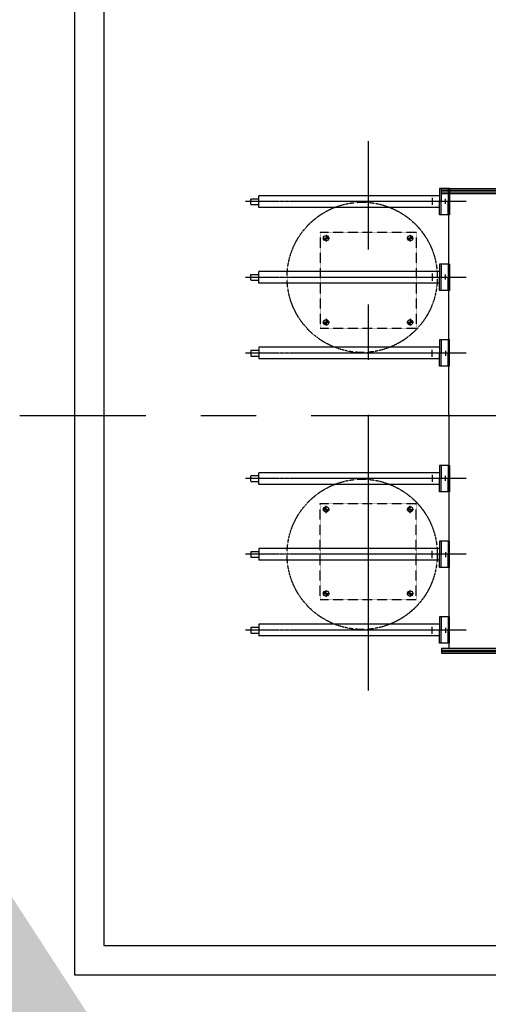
# Model space of a CAD drawing. Header units: inches. Extents: x -4968858 to -265257, y -220693 to 1871410.
# Tile 97 of 225: x -1962437 to -1959250, y 1187381 to 1194075. Entities that reach past the tile are written whole.
import ezdxf

# ---------------------------------------------------------------- set-up
doc = ezdxf.new("R2010")
doc.units = ezdxf.units.IN
doc.header["$MEASUREMENT"] = 0
for name, pattern in [('CENTER', [2, 1.25, -0.25, 0.25, -0.25]), ('CENTER2', [1.125, 0.75, -0.125, 0.125, -0.125]), ('CONTINOUS', [0]), ('DASHED', [0.75, 0.5, -0.25])]:
    doc.linetypes.add(name, pattern=pattern)
for name, color, linetype in [('ELECT', 7, 'Continuous'), ('MVSWGR', 7, 'Continuous'), ('road', 1, 'Continuous')]:
    doc.layers.add(name, color=color, linetype=linetype)

# ---------------------------------------------------------------- blocks, each defined once
blk = doc.blocks.new('RATR')
h = blk.add_hatch(color=256)
h.paths.add_polyline_path([(-793210, 60708.2), (-793210, 60726.1), (-793192, 60726.1, -0.414214)])
h.paths.add_polyline_path([(-793210, 60744.1), (-793210, 60726.1), (-793227.9, 60726.1, -0.414214)])
h = blk.add_hatch(color=256)
h.paths.add_polyline_path([(-793210, 60708.2), (-793210, 60726.1), (-793192, 60726.1, -0.414214)])
h.paths.add_polyline_path([(-793210, 60744.1), (-793210, 60726.1), (-793227.9, 60726.1, -0.414214)])
h = blk.add_hatch(color=256)
h.paths.add_polyline_path([(-793210, 60708.2), (-793210, 60726.1), (-793192, 60726.1, -0.414214)])
h.paths.add_polyline_path([(-793210, 60744.1), (-793210, 60726.1), (-793227.9, 60726.1, -0.414214)])
h = blk.add_hatch(color=256)
h.paths.add_polyline_path([(-793210, 60708.2), (-793210, 60726.1), (-793192, 60726.1, -0.414214)])
h.paths.add_polyline_path([(-793210, 60744.1), (-793210, 60726.1), (-793227.9, 60726.1, -0.414214)])
h = blk.add_hatch(color=256)
h.paths.add_polyline_path([(-793210, 60708.2), (-793210, 60726.1), (-793192, 60726.1, -0.414214)])
h.paths.add_polyline_path([(-793210, 60744.1), (-793210, 60726.1), (-793227.9, 60726.1, -0.414214)])
h = blk.add_hatch(color=256)
h.paths.add_polyline_path([(-793210, 60708.2), (-793210, 60726.1), (-793192, 60726.1, -0.414214)])
h.paths.add_polyline_path([(-793210, 60744.1), (-793210, 60726.1), (-793227.9, 60726.1, -0.414214)])
h = blk.add_hatch(color=256)
h.paths.add_polyline_path([(-793210, 60708.2), (-793210, 60726.1), (-793192, 60726.1, -0.414214)])
h.paths.add_polyline_path([(-793210, 60744.1), (-793210, 60726.1), (-793227.9, 60726.1, -0.414214)])
h = blk.add_hatch(color=256)
h.paths.add_polyline_path([(-793210, 60708.2), (-793210, 60726.1), (-793192, 60726.1, -0.414214)])
h.paths.add_polyline_path([(-793210, 60744.1), (-793210, 60726.1), (-793227.9, 60726.1, -0.414214)])
h = blk.add_hatch(color=256)
h.paths.add_polyline_path([(-792638.2, 60708.2), (-792638.2, 60726.1), (-792620.3, 60726.1, -0.414214)])
h.paths.add_polyline_path([(-792638.2, 60744.1), (-792638.2, 60726.1), (-792656.2, 60726.1, -0.414214)])
h = blk.add_hatch(color=256)
h.paths.add_polyline_path([(-792638.2, 60708.2), (-792638.2, 60726.1), (-792620.3, 60726.1, -0.414214)])
h.paths.add_polyline_path([(-792638.2, 60744.1), (-792638.2, 60726.1), (-792656.2, 60726.1, -0.414214)])
h = blk.add_hatch(color=256)
h.paths.add_polyline_path([(-792638.2, 60708.2), (-792638.2, 60726.1), (-792620.3, 60726.1, -0.414214)])
h.paths.add_polyline_path([(-792638.2, 60744.1), (-792638.2, 60726.1), (-792656.2, 60726.1, -0.414214)])
h = blk.add_hatch(color=256)
h.paths.add_polyline_path([(-792638.2, 60708.2), (-792638.2, 60726.1), (-792620.3, 60726.1, -0.414214)])
h.paths.add_polyline_path([(-792638.2, 60744.1), (-792638.2, 60726.1), (-792656.2, 60726.1, -0.414214)])
h = blk.add_hatch(color=256)
h.paths.add_polyline_path([(-792638.2, 60708.2), (-792638.2, 60726.1), (-792620.3, 60726.1, -0.414214)])
h.paths.add_polyline_path([(-792638.2, 60744.1), (-792638.2, 60726.1), (-792656.2, 60726.1, -0.414214)])
h = blk.add_hatch(color=256)
h.paths.add_polyline_path([(-792638.2, 60708.2), (-792638.2, 60726.1), (-792620.3, 60726.1, -0.414214)])
h.paths.add_polyline_path([(-792638.2, 60744.1), (-792638.2, 60726.1), (-792656.2, 60726.1, -0.414214)])
h = blk.add_hatch(color=256)
h.paths.add_polyline_path([(-792638.2, 60708.2), (-792638.2, 60726.1), (-792620.3, 60726.1, -0.414214)])
h.paths.add_polyline_path([(-792638.2, 60744.1), (-792638.2, 60726.1), (-792656.2, 60726.1, -0.414214)])
h = blk.add_hatch(color=256)
h.paths.add_polyline_path([(-792638.2, 60708.2), (-792638.2, 60726.1), (-792620.3, 60726.1, -0.414214)])
h.paths.add_polyline_path([(-792638.2, 60744.1), (-792638.2, 60726.1), (-792656.2, 60726.1, -0.414214)])
h = blk.add_hatch(color=256)
h.paths.add_polyline_path([(-793210, 60136.4), (-793210, 60154.4), (-793192, 60154.4, -0.414214)])
h.paths.add_polyline_path([(-793210, 60172.4), (-793210, 60154.4), (-793227.9, 60154.4, -0.414214)])
h = blk.add_hatch(color=256)
h.paths.add_polyline_path([(-793210, 60136.4), (-793210, 60154.4), (-793192, 60154.4, -0.414214)])
h.paths.add_polyline_path([(-793210, 60172.4), (-793210, 60154.4), (-793227.9, 60154.4, -0.414214)])
h = blk.add_hatch(color=256)
h.paths.add_polyline_path([(-793210, 60136.4), (-793210, 60154.4), (-793192, 60154.4, -0.414214)])
h.paths.add_polyline_path([(-793210, 60172.4), (-793210, 60154.4), (-793227.9, 60154.4, -0.414214)])
h = blk.add_hatch(color=256)
h.paths.add_polyline_path([(-793210, 60136.4), (-793210, 60154.4), (-793192, 60154.4, -0.414214)])
h.paths.add_polyline_path([(-793210, 60172.4), (-793210, 60154.4), (-793227.9, 60154.4, -0.414214)])
h = blk.add_hatch(color=256)
h.paths.add_polyline_path([(-793210, 60136.4), (-793210, 60154.4), (-793192, 60154.4, -0.414214)])
h.paths.add_polyline_path([(-793210, 60172.4), (-793210, 60154.4), (-793227.9, 60154.4, -0.414214)])
h = blk.add_hatch(color=256)
h.paths.add_polyline_path([(-793210, 60136.4), (-793210, 60154.4), (-793192, 60154.4, -0.414214)])
h.paths.add_polyline_path([(-793210, 60172.4), (-793210, 60154.4), (-793227.9, 60154.4, -0.414214)])
h = blk.add_hatch(color=256)
h.paths.add_polyline_path([(-793210, 60136.4), (-793210, 60154.4), (-793192, 60154.4, -0.414214)])
h.paths.add_polyline_path([(-793210, 60172.4), (-793210, 60154.4), (-793227.9, 60154.4, -0.414214)])
h = blk.add_hatch(color=256)
h.paths.add_polyline_path([(-793210, 60136.4), (-793210, 60154.4), (-793192, 60154.4, -0.414214)])
h.paths.add_polyline_path([(-793210, 60172.4), (-793210, 60154.4), (-793227.9, 60154.4, -0.414214)])
h = blk.add_hatch(color=256)
h.paths.add_polyline_path([(-792638.2, 60136.4), (-792638.2, 60154.4), (-792620.3, 60154.4, -0.414214)])
h.paths.add_polyline_path([(-792638.2, 60172.4), (-792638.2, 60154.4), (-792656.2, 60154.4, -0.414214)])
h = blk.add_hatch(color=256)
h.paths.add_polyline_path([(-792638.2, 60136.4), (-792638.2, 60154.4), (-792620.3, 60154.4, -0.414214)])
h.paths.add_polyline_path([(-792638.2, 60172.4), (-792638.2, 60154.4), (-792656.2, 60154.4, -0.414214)])
h = blk.add_hatch(color=256)
h.paths.add_polyline_path([(-792638.2, 60136.4), (-792638.2, 60154.4), (-792620.3, 60154.4, -0.414214)])
h.paths.add_polyline_path([(-792638.2, 60172.4), (-792638.2, 60154.4), (-792656.2, 60154.4, -0.414214)])
h = blk.add_hatch(color=256)
h.paths.add_polyline_path([(-792638.2, 60136.4), (-792638.2, 60154.4), (-792620.3, 60154.4, -0.414214)])
h.paths.add_polyline_path([(-792638.2, 60172.4), (-792638.2, 60154.4), (-792656.2, 60154.4, -0.414214)])
h = blk.add_hatch(color=256)
h.paths.add_polyline_path([(-792638.2, 60136.4), (-792638.2, 60154.4), (-792620.3, 60154.4, -0.414214)])
h.paths.add_polyline_path([(-792638.2, 60172.4), (-792638.2, 60154.4), (-792656.2, 60154.4, -0.414214)])
h = blk.add_hatch(color=256)
h.paths.add_polyline_path([(-792638.2, 60136.4), (-792638.2, 60154.4), (-792620.3, 60154.4, -0.414214)])
h.paths.add_polyline_path([(-792638.2, 60172.4), (-792638.2, 60154.4), (-792656.2, 60154.4, -0.414214)])
h = blk.add_hatch(color=256)
h.paths.add_polyline_path([(-792638.2, 60136.4), (-792638.2, 60154.4), (-792620.3, 60154.4, -0.414214)])
h.paths.add_polyline_path([(-792638.2, 60172.4), (-792638.2, 60154.4), (-792656.2, 60154.4, -0.414214)])
h = blk.add_hatch(color=256)
h.paths.add_polyline_path([(-792638.2, 60136.4), (-792638.2, 60154.4), (-792620.3, 60154.4, -0.414214)])
h.paths.add_polyline_path([(-792638.2, 60172.4), (-792638.2, 60154.4), (-792656.2, 60154.4, -0.414214)])
h = blk.add_hatch(color=256)
h.paths.add_polyline_path([(-793210, 58899.7), (-793210, 58881.7), (-793192, 58881.7, 0.414214)])
h.paths.add_polyline_path([(-793210, 58863.7), (-793210, 58881.7), (-793227.9, 58881.7, 0.414214)])
h = blk.add_hatch(color=256)
h.paths.add_polyline_path([(-793210, 58899.7), (-793210, 58881.7), (-793192, 58881.7, 0.414214)])
h.paths.add_polyline_path([(-793210, 58863.7), (-793210, 58881.7), (-793227.9, 58881.7, 0.414214)])
h = blk.add_hatch(color=256)
h.paths.add_polyline_path([(-793210, 58899.7), (-793210, 58881.7), (-793192, 58881.7, 0.414214)])
h.paths.add_polyline_path([(-793210, 58863.7), (-793210, 58881.7), (-793227.9, 58881.7, 0.414214)])
h = blk.add_hatch(color=256)
h.paths.add_polyline_path([(-793210, 58899.7), (-793210, 58881.7), (-793192, 58881.7, 0.414214)])
h.paths.add_polyline_path([(-793210, 58863.7), (-793210, 58881.7), (-793227.9, 58881.7, 0.414214)])
h = blk.add_hatch(color=256)
h.paths.add_polyline_path([(-793210, 58899.7), (-793210, 58881.7), (-793192, 58881.7, 0.414214)])
h.paths.add_polyline_path([(-793210, 58863.7), (-793210, 58881.7), (-793227.9, 58881.7, 0.414214)])
h = blk.add_hatch(color=256)
h.paths.add_polyline_path([(-793210, 58899.7), (-793210, 58881.7), (-793192, 58881.7, 0.414214)])
h.paths.add_polyline_path([(-793210, 58863.7), (-793210, 58881.7), (-793227.9, 58881.7, 0.414214)])
h = blk.add_hatch(color=256)
h.paths.add_polyline_path([(-793210, 58899.7), (-793210, 58881.7), (-793192, 58881.7, 0.414214)])
h.paths.add_polyline_path([(-793210, 58863.7), (-793210, 58881.7), (-793227.9, 58881.7, 0.414214)])
h = blk.add_hatch(color=256)
h.paths.add_polyline_path([(-793210, 58899.7), (-793210, 58881.7), (-793192, 58881.7, 0.414214)])
h.paths.add_polyline_path([(-793210, 58863.7), (-793210, 58881.7), (-793227.9, 58881.7, 0.414214)])
h = blk.add_hatch(color=256)
h.paths.add_polyline_path([(-792638.2, 58899.7), (-792638.2, 58881.7), (-792620.3, 58881.7, 0.414214)])
h.paths.add_polyline_path([(-792638.2, 58863.7), (-792638.2, 58881.7), (-792656.2, 58881.7, 0.414214)])
h = blk.add_hatch(color=256)
h.paths.add_polyline_path([(-792638.2, 58899.7), (-792638.2, 58881.7), (-792620.3, 58881.7, 0.414214)])
h.paths.add_polyline_path([(-792638.2, 58863.7), (-792638.2, 58881.7), (-792656.2, 58881.7, 0.414214)])
h = blk.add_hatch(color=256)
h.paths.add_polyline_path([(-792638.2, 58899.7), (-792638.2, 58881.7), (-792620.3, 58881.7, 0.414214)])
h.paths.add_polyline_path([(-792638.2, 58863.7), (-792638.2, 58881.7), (-792656.2, 58881.7, 0.414214)])
h = blk.add_hatch(color=256)
h.paths.add_polyline_path([(-792638.2, 58899.7), (-792638.2, 58881.7), (-792620.3, 58881.7, 0.414214)])
h.paths.add_polyline_path([(-792638.2, 58863.7), (-792638.2, 58881.7), (-792656.2, 58881.7, 0.414214)])
h = blk.add_hatch(color=256)
h.paths.add_polyline_path([(-792638.2, 58899.7), (-792638.2, 58881.7), (-792620.3, 58881.7, 0.414214)])
h.paths.add_polyline_path([(-792638.2, 58863.7), (-792638.2, 58881.7), (-792656.2, 58881.7, 0.414214)])
h = blk.add_hatch(color=256)
h.paths.add_polyline_path([(-792638.2, 58899.7), (-792638.2, 58881.7), (-792620.3, 58881.7, 0.414214)])
h.paths.add_polyline_path([(-792638.2, 58863.7), (-792638.2, 58881.7), (-792656.2, 58881.7, 0.414214)])
h = blk.add_hatch(color=256)
h.paths.add_polyline_path([(-792638.2, 58899.7), (-792638.2, 58881.7), (-792620.3, 58881.7, 0.414214)])
h.paths.add_polyline_path([(-792638.2, 58863.7), (-792638.2, 58881.7), (-792656.2, 58881.7, 0.414214)])
h = blk.add_hatch(color=256)
h.paths.add_polyline_path([(-792638.2, 58899.7), (-792638.2, 58881.7), (-792620.3, 58881.7, 0.414214)])
h.paths.add_polyline_path([(-792638.2, 58863.7), (-792638.2, 58881.7), (-792656.2, 58881.7, 0.414214)])
h = blk.add_hatch(color=256)
h.paths.add_polyline_path([(-793210, 58327.9), (-793210, 58310), (-793192, 58310, 0.414214)])
h.paths.add_polyline_path([(-793210, 58292), (-793210, 58310), (-793227.9, 58310, 0.414214)])
h = blk.add_hatch(color=256)
h.paths.add_polyline_path([(-793210, 58327.9), (-793210, 58310), (-793192, 58310, 0.414214)])
h.paths.add_polyline_path([(-793210, 58292), (-793210, 58310), (-793227.9, 58310, 0.414214)])
h = blk.add_hatch(color=256)
h.paths.add_polyline_path([(-793210, 58327.9), (-793210, 58310), (-793192, 58310, 0.414214)])
h.paths.add_polyline_path([(-793210, 58292), (-793210, 58310), (-793227.9, 58310, 0.414214)])
h = blk.add_hatch(color=256)
h.paths.add_polyline_path([(-793210, 58327.9), (-793210, 58310), (-793192, 58310, 0.414214)])
h.paths.add_polyline_path([(-793210, 58292), (-793210, 58310), (-793227.9, 58310, 0.414214)])
h = blk.add_hatch(color=256)
h.paths.add_polyline_path([(-793210, 58327.9), (-793210, 58310), (-793192, 58310, 0.414214)])
h.paths.add_polyline_path([(-793210, 58292), (-793210, 58310), (-793227.9, 58310, 0.414214)])
h = blk.add_hatch(color=256)
h.paths.add_polyline_path([(-793210, 58327.9), (-793210, 58310), (-793192, 58310, 0.414214)])
h.paths.add_polyline_path([(-793210, 58292), (-793210, 58310), (-793227.9, 58310, 0.414214)])
h = blk.add_hatch(color=256)
h.paths.add_polyline_path([(-793210, 58327.9), (-793210, 58310), (-793192, 58310, 0.414214)])
h.paths.add_polyline_path([(-793210, 58292), (-793210, 58310), (-793227.9, 58310, 0.414214)])
h = blk.add_hatch(color=256)
h.paths.add_polyline_path([(-793210, 58327.9), (-793210, 58310), (-793192, 58310, 0.414214)])
h.paths.add_polyline_path([(-793210, 58292), (-793210, 58310), (-793227.9, 58310, 0.414214)])
h = blk.add_hatch(color=256)
h.paths.add_polyline_path([(-792638.2, 58327.9), (-792638.2, 58310), (-792620.3, 58310, 0.414214)])
h.paths.add_polyline_path([(-792638.2, 58292), (-792638.2, 58310), (-792656.2, 58310, 0.414214)])
h = blk.add_hatch(color=256)
h.paths.add_polyline_path([(-792638.2, 58327.9), (-792638.2, 58310), (-792620.3, 58310, 0.414214)])
h.paths.add_polyline_path([(-792638.2, 58292), (-792638.2, 58310), (-792656.2, 58310, 0.414214)])
h = blk.add_hatch(color=256)
h.paths.add_polyline_path([(-792638.2, 58327.9), (-792638.2, 58310), (-792620.3, 58310, 0.414214)])
h.paths.add_polyline_path([(-792638.2, 58292), (-792638.2, 58310), (-792656.2, 58310, 0.414214)])
h = blk.add_hatch(color=256)
h.paths.add_polyline_path([(-792638.2, 58327.9), (-792638.2, 58310), (-792620.3, 58310, 0.414214)])
h.paths.add_polyline_path([(-792638.2, 58292), (-792638.2, 58310), (-792656.2, 58310, 0.414214)])
h = blk.add_hatch(color=256)
h.paths.add_polyline_path([(-792638.2, 58327.9), (-792638.2, 58310), (-792620.3, 58310, 0.414214)])
h.paths.add_polyline_path([(-792638.2, 58292), (-792638.2, 58310), (-792656.2, 58310, 0.414214)])
h = blk.add_hatch(color=256)
h.paths.add_polyline_path([(-792638.2, 58327.9), (-792638.2, 58310), (-792620.3, 58310, 0.414214)])
h.paths.add_polyline_path([(-792638.2, 58292), (-792638.2, 58310), (-792656.2, 58310, 0.414214)])
h = blk.add_hatch(color=256)
h.paths.add_polyline_path([(-792638.2, 58327.9), (-792638.2, 58310), (-792620.3, 58310, 0.414214)])
h.paths.add_polyline_path([(-792638.2, 58292), (-792638.2, 58310), (-792656.2, 58310, 0.414214)])
h = blk.add_hatch(color=256)
h.paths.add_polyline_path([(-792638.2, 58327.9), (-792638.2, 58310), (-792620.3, 58310, 0.414214)])
h.paths.add_polyline_path([(-792638.2, 58292), (-792638.2, 58310), (-792656.2, 58310, 0.414214)])
at = {"color": 2, "linetype": 'CENTER', "ltscale": 1500}
for p, q in [((-792925.9, 61386.6, 0), (-792925.9, 57650, 0)), ((-809412.1, 59518.3, 0), (-790554.2, 59518.3, 0))]:
    blk.add_line(p, q, dxfattribs=at)
at = {"color": 3}
for p, q in [((-793423.3, 61132.2, 0), (-794246.7, 61132.2, 0)), ((-793423.3, 61098.2, 0), (-793423.3, 61132.2, 0)), ((-793423.3, 61120.2, 0), (-794246.7, 61120.2, 0)), ((-793423.3, 61110.2, 0), (-794246.7, 61110.2, 0)), ((-793423.3, 61098.2, 0), (-794246.7, 61098.2, 0)), ((-793473.3, 59506.6, 0), (-793473.3, 61098.2, 0)), ((-793450.5, 60959.9, 0), (-793450.5, 60993.9, 0)), ((-793450.5, 60445, 0), (-793450.5, 60479, 0)), ((-793450.5, 59959.5, 0), (-793450.5, 59925.5, 0)), ((-793473.3, 59506.6, 0), (-793473.3, 58006.6, 0)), ((-793450.5, 59076.6, 0), (-793450.5, 59110.6, 0)), ((-793450.5, 58591.1, 0), (-793450.5, 58557.1, 0)), ((-793450.5, 58076.2, 0), (-793450.5, 58042.2, 0)), ((-793423.3, 58006.6, 0), (-794123.3, 58006.6, 0)), ((-793423.3, 57994.6, 0), (-794123.3, 57994.6, 0)), ((-793423.3, 57984.6, 0), (-794123.3, 57984.6, 0)), ((-793423.3, 57972.6, 0), (-794123.3, 57972.6, 0))]:
    blk.add_line(p, q, dxfattribs=at)
at = {"color": 6}
for p, q in [((-793478.6, 61064.6, 0), (-793478.6, 60884.6, 0)), ((-793478.6, 61064.6, 0), (-793410.6, 61064.6, 0)), ((-793468.6, 61064.6, 0), (-793468.6, 60974.6, 0)), ((-793420.6, 61064.6, 0), (-793420.6, 60974.6, 0)), ((-793410.6, 61064.6, 0), (-793410.6, 60974.6, 0)), ((-793410.6, 61014.6, 0), (-793170.6, 61014.6, 0)), ((-793358.9, 61001, 0), (-793358.9, 60951.8, 0)), ((-793170.6, 61014.6, 0), (-792180.9, 61014.6, 0)), ((-793498.2, 60974.6, 0), (-792594.2, 60974.6, 0)), ((-793468.6, 60884.6, 0), (-793468.6, 60974.6, 0)), ((-793420.6, 60884.6, 0), (-793420.6, 60974.6, 0)), ((-793410.6, 60884.6, 0), (-793410.6, 60974.6, 0)), ((-793410.6, 60934.6, 0), (-793170.6, 60934.6, 0)), ((-793170.6, 60934.6, 0), (-792180.9, 60934.6, 0)), ((-793478.6, 60884.6, 0), (-793410.6, 60884.6, 0)), ((-793478.6, 60549.7, 0), (-793478.6, 60369.7, 0)), ((-793478.6, 60549.7, 0), (-793410.6, 60549.7, 0)), ((-793468.6, 60549.7, 0), (-793468.6, 60459.7, 0)), ((-793420.6, 60549.7, 0), (-793420.6, 60459.7, 0)), ((-793410.6, 60549.7, 0), (-793410.6, 60459.7, 0)), ((-793498.2, 60459.7, 0), (-792594.2, 60459.7, 0)), ((-793468.6, 60369.7, 0), (-793468.6, 60459.7, 0)), ((-793420.6, 60369.7, 0), (-793420.6, 60459.7, 0)), ((-793410.6, 60499.7, 0), (-793170.6, 60499.7, 0)), ((-793410.6, 60369.7, 0), (-793410.6, 60459.7, 0)), ((-793358.9, 60486.1, 0), (-793358.9, 60436.9, 0)), ((-793170.6, 60499.7, 0), (-792180.9, 60499.7, 0)), ((-793410.6, 60419.7, 0), (-793170.6, 60419.7, 0)), ((-793170.6, 60419.7, 0), (-792180.9, 60419.7, 0)), ((-793478.6, 60369.7, 0), (-793410.6, 60369.7, 0)), ((-793478.6, 59854.8, 0), (-793478.6, 60034.8, 0)), ((-793478.6, 60034.8, 0), (-793410.6, 60034.8, 0)), ((-793468.6, 60034.8, 0), (-793468.6, 59944.8, 0)), ((-793420.6, 60034.8, 0), (-793420.6, 59944.8, 0)), ((-793410.6, 60034.8, 0), (-793410.6, 59944.8, 0)), ((-793410.6, 59984.8, 0), (-793170.6, 59984.8, 0)), ((-793170.6, 59984.8, 0), (-792180.9, 59984.8, 0)), ((-793498.2, 59944.8, 0), (-792594.2, 59944.8, 0)), ((-793468.6, 59854.8, 0), (-793468.6, 59944.8, 0)), ((-793420.6, 59854.8, 0), (-793420.6, 59944.8, 0)), ((-793410.6, 59854.8, 0), (-793410.6, 59944.8, 0)), ((-793358.9, 59918.4, 0), (-793358.9, 59967.6, 0)), ((-793478.6, 59854.8, 0), (-793410.6, 59854.8, 0)), ((-793410.6, 59904.8, 0), (-793170.6, 59904.8, 0)), ((-793170.6, 59904.8, 0), (-792180.9, 59904.8, 0)), ((-793478.6, 59181.3, 0), (-793478.6, 59001.3, 0)), ((-793478.6, 59181.3, 0), (-793410.6, 59181.3, 0)), ((-793468.6, 59181.3, 0), (-793468.6, 59091.3, 0)), ((-793420.6, 59181.3, 0), (-793420.6, 59091.3, 0)), ((-793410.6, 59181.3, 0), (-793410.6, 59091.3, 0)), ((-793410.6, 59131.3, 0), (-793170.6, 59131.3, 0)), ((-793358.9, 59117.7, 0), (-793358.9, 59068.5, 0)), ((-793170.6, 59131.3, 0), (-792180.9, 59131.3, 0)), ((-793498.2, 59091.3, 0), (-792594.2, 59091.3, 0)), ((-793468.6, 59001.3, 0), (-793468.6, 59091.3, 0)), ((-793420.6, 59001.3, 0), (-793420.6, 59091.3, 0)), ((-793410.6, 59001.3, 0), (-793410.6, 59091.3, 0)), ((-793410.6, 59051.3, 0), (-793170.6, 59051.3, 0)), ((-793170.6, 59051.3, 0), (-792180.9, 59051.3, 0)), ((-793478.6, 59001.3, 0), (-793410.6, 59001.3, 0)), ((-793478.6, 58486.4, 0), (-793478.6, 58666.4, 0)), ((-793478.6, 58666.4, 0), (-793410.6, 58666.4, 0)), ((-793468.6, 58666.4, 0), (-793468.6, 58576.4, 0)), ((-793420.6, 58666.4, 0), (-793420.6, 58576.4, 0)), ((-793410.6, 58666.4, 0), (-793410.6, 58576.4, 0)), ((-793410.6, 58616.4, 0), (-793170.6, 58616.4, 0)), ((-793358.9, 58550.1, 0), (-793358.9, 58599.2, 0)), ((-793170.6, 58616.4, 0), (-792180.9, 58616.4, 0)), ((-793498.2, 58576.4, 0), (-792594.2, 58576.4, 0)), ((-793468.6, 58486.4, 0), (-793468.6, 58576.4, 0)), ((-793420.6, 58486.4, 0), (-793420.6, 58576.4, 0)), ((-793410.6, 58486.4, 0), (-793410.6, 58576.4, 0)), ((-793410.6, 58536.4, 0), (-793170.6, 58536.4, 0)), ((-793170.6, 58536.4, 0), (-792180.9, 58536.4, 0)), ((-793478.6, 58486.4, 0), (-793410.6, 58486.4, 0)), ((-793478.6, 57971.5, 0), (-793478.6, 58151.5, 0)), ((-793478.6, 58151.5, 0), (-793410.6, 58151.5, 0)), ((-793468.6, 58151.5, 0), (-793468.6, 58061.5, 0)), ((-793420.6, 58151.5, 0), (-793420.6, 58061.5, 0)), ((-793410.6, 58151.5, 0), (-793410.6, 58061.5, 0)), ((-793498.2, 58061.5, 0), (-792594.2, 58061.5, 0)), ((-793468.6, 57971.5, 0), (-793468.6, 58061.5, 0)), ((-793420.6, 57971.5, 0), (-793420.6, 58061.5, 0)), ((-793410.6, 58101.5, 0), (-793170.6, 58101.5, 0)), ((-793410.6, 57971.5, 0), (-793410.6, 58061.5, 0)), ((-793358.9, 58035.1, 0), (-793358.9, 58084.3, 0)), ((-793170.6, 58101.5, 0), (-792180.9, 58101.5, 0)), ((-793410.6, 58021.5, 0), (-793170.6, 58021.5, 0)), ((-793170.6, 58021.5, 0), (-792180.9, 58021.5, 0)), ((-793478.6, 57971.5, 0), (-793410.6, 57971.5, 0))]:
    blk.add_line(p, q, dxfattribs=at)
at = {"color": 6, "linetype": 'CENTER'}
for p, q in [((-792180.9, 60934.6, 0), (-792180.9, 61014.6, 0)), ((-792125.9, 60994.6, 0), (-792180.9, 60994.6, 0)), ((-792125.9, 60954.6, 0), (-792125.9, 60994.6, 0)), ((-793591.9, 60974.6, 0), (-792089.1, 60974.6, 0)), ((-792125.9, 60954.6, 0), (-792180.9, 60954.6, 0)), ((-793591.9, 60459.7, 0), (-792089.1, 60459.7, 0)), ((-792180.9, 60419.7, 0), (-792180.9, 60499.7, 0)), ((-792125.9, 60479.7, 0), (-792180.9, 60479.7, 0)), ((-792125.9, 60439.7, 0), (-792125.9, 60479.7, 0)), ((-792125.9, 60439.7, 0), (-792180.9, 60439.7, 0)), ((-792180.9, 59984.8, 0), (-792180.9, 59904.8, 0)), ((-793591.9, 59944.8, 0), (-792089.1, 59944.8, 0)), ((-792125.9, 59964.8, 0), (-792180.9, 59964.8, 0)), ((-792125.9, 59924.8, 0), (-792180.9, 59924.8, 0)), ((-792125.9, 59964.8, 0), (-792125.9, 59924.8, 0)), ((-792180.9, 59051.3, 0), (-792180.9, 59131.3, 0)), ((-793591.9, 59091.3, 0), (-792089.1, 59091.3, 0)), ((-792125.9, 59111.3, 0), (-792180.9, 59111.3, 0)), ((-792125.9, 59071.3, 0), (-792180.9, 59071.3, 0)), ((-792125.9, 59071.3, 0), (-792125.9, 59111.3, 0)), ((-792180.9, 58616.4, 0), (-792180.9, 58536.4, 0)), ((-792125.9, 58596.4, 0), (-792180.9, 58596.4, 0)), ((-792125.9, 58596.4, 0), (-792125.9, 58556.4, 0)), ((-793591.9, 58576.4, 0), (-792089.1, 58576.4, 0)), ((-792125.9, 58556.4, 0), (-792180.9, 58556.4, 0)), ((-793591.9, 58061.5, 0), (-792089.1, 58061.5, 0)), ((-792180.9, 58101.5, 0), (-792180.9, 58021.5, 0)), ((-792125.9, 58081.5, 0), (-792180.9, 58081.5, 0)), ((-792125.9, 58081.5, 0), (-792125.9, 58041.5, 0)), ((-792125.9, 58041.5, 0), (-792180.9, 58041.5, 0))]:
    blk.add_line(p, q, dxfattribs=at)
at = {"color": 2, "linetype": 'DASHED'}
for p, q in [((-793250.8, 60767, 0), (-793250.8, 60113.6, 0)), ((-792597.4, 60767, 0), (-793250.8, 60767, 0)), ((-793250.8, 60767, 0), (-793250.8, 60113.6, 0)), ((-792597.4, 60767, 0), (-793250.8, 60767, 0)), ((-793250.8, 60767, 0), (-793250.8, 60113.6, 0)), ((-793250.8, 60767, 0), (-793250.8, 60113.6, 0)), ((-792597.4, 60767, 0), (-793250.8, 60767, 0)), ((-792597.4, 60767, 0), (-793250.8, 60767, 0)), ((-793250.8, 60767, 0), (-793250.8, 60113.6, 0)), ((-793250.8, 60767, 0), (-793250.8, 60113.6, 0)), ((-793250.8, 60767, 0), (-793250.8, 60113.6, 0)), ((-793250.8, 60767, 0), (-793250.8, 60113.6, 0)), ((-792597.4, 60767, 0), (-793250.8, 60767, 0)), ((-792597.4, 60767, 0), (-793250.8, 60767, 0)), ((-792597.4, 60767, 0), (-793250.8, 60767, 0)), ((-792597.4, 60767, 0), (-793250.8, 60767, 0)), ((-792597.4, 60767, 0), (-792597.4, 60113.6, 0)), ((-792597.4, 60767, 0), (-792597.4, 60113.6, 0)), ((-792597.4, 60767, 0), (-792597.4, 60113.6, 0)), ((-792597.4, 60767, 0), (-792597.4, 60113.6, 0)), ((-792597.4, 60767, 0), (-792597.4, 60113.6, 0)), ((-792597.4, 60767, 0), (-792597.4, 60113.6, 0)), ((-792597.4, 60767, 0), (-792597.4, 60113.6, 0)), ((-792597.4, 60767, 0), (-792597.4, 60113.6, 0)), ((-792597.4, 60113.6, 0), (-793250.8, 60113.6, 0)), ((-792597.4, 60113.6, 0), (-793250.8, 60113.6, 0)), ((-792597.4, 60113.6, 0), (-793250.8, 60113.6, 0)), ((-792597.4, 60113.6, 0), (-793250.8, 60113.6, 0)), ((-792597.4, 60113.6, 0), (-793250.8, 60113.6, 0)), ((-792597.4, 60113.6, 0), (-793250.8, 60113.6, 0)), ((-792597.4, 60113.6, 0), (-793250.8, 60113.6, 0)), ((-792597.4, 60113.6, 0), (-793250.8, 60113.6, 0)), ((-793250.8, 58269.1, 0), (-793250.8, 58922.5, 0)), ((-792597.4, 58922.5, 0), (-793250.8, 58922.5, 0)), ((-793250.8, 58269.1, 0), (-793250.8, 58922.5, 0)), ((-792597.4, 58922.5, 0), (-793250.8, 58922.5, 0)), ((-793250.8, 58269.1, 0), (-793250.8, 58922.5, 0)), ((-793250.8, 58269.1, 0), (-793250.8, 58922.5, 0)), ((-792597.4, 58922.5, 0), (-793250.8, 58922.5, 0)), ((-792597.4, 58922.5, 0), (-793250.8, 58922.5, 0)), ((-793250.8, 58269.1, 0), (-793250.8, 58922.5, 0)), ((-793250.8, 58269.1, 0), (-793250.8, 58922.5, 0)), ((-793250.8, 58269.1, 0), (-793250.8, 58922.5, 0)), ((-793250.8, 58269.1, 0), (-793250.8, 58922.5, 0)), ((-792597.4, 58922.5, 0), (-793250.8, 58922.5, 0)), ((-792597.4, 58922.5, 0), (-793250.8, 58922.5, 0)), ((-792597.4, 58922.5, 0), (-793250.8, 58922.5, 0)), ((-792597.4, 58922.5, 0), (-793250.8, 58922.5, 0)), ((-792597.4, 58269.1, 0), (-792597.4, 58922.5, 0)), ((-792597.4, 58269.1, 0), (-792597.4, 58922.5, 0)), ((-792597.4, 58269.1, 0), (-792597.4, 58922.5, 0)), ((-792597.4, 58269.1, 0), (-792597.4, 58922.5, 0)), ((-792597.4, 58269.1, 0), (-792597.4, 58922.5, 0)), ((-792597.4, 58269.1, 0), (-792597.4, 58922.5, 0)), ((-792597.4, 58269.1, 0), (-792597.4, 58922.5, 0)), ((-792597.4, 58269.1, 0), (-792597.4, 58922.5, 0)), ((-792597.4, 58269.1, 0), (-793250.8, 58269.1, 0)), ((-792597.4, 58269.1, 0), (-793250.8, 58269.1, 0)), ((-792597.4, 58269.1, 0), (-793250.8, 58269.1, 0)), ((-792597.4, 58269.1, 0), (-793250.8, 58269.1, 0)), ((-792597.4, 58269.1, 0), (-793250.8, 58269.1, 0)), ((-792597.4, 58269.1, 0), (-793250.8, 58269.1, 0)), ((-792597.4, 58269.1, 0), (-793250.8, 58269.1, 0)), ((-792597.4, 58269.1, 0), (-793250.8, 58269.1, 0))]:
    blk.add_line(p, q, dxfattribs=at)
at = {"color": 2, "linetype": 'CENTER2', "ltscale": 0.1}
for p, q in [((-793184.8, 60726.1, 0), (-793235.1, 60726.1, 0)), ((-793184.8, 60726.1, 0), (-793235.1, 60726.1, 0)), ((-793184.8, 60726.1, 0), (-793235.1, 60726.1, 0)), ((-793184.8, 60726.1, 0), (-793235.1, 60726.1, 0)), ((-793184.8, 60726.1, 0), (-793235.1, 60726.1, 0)), ((-793184.8, 60726.1, 0), (-793235.1, 60726.1, 0)), ((-793184.8, 60726.1, 0), (-793235.1, 60726.1, 0)), ((-793184.8, 60726.1, 0), (-793235.1, 60726.1, 0)), ((-793210, 60751.2, 0), (-793210, 60701, 0)), ((-793210, 60751.2, 0), (-793210, 60701, 0)), ((-793210, 60751.2, 0), (-793210, 60701, 0)), ((-793210, 60751.2, 0), (-793210, 60701, 0)), ((-793210, 60751.2, 0), (-793210, 60701, 0)), ((-793210, 60751.2, 0), (-793210, 60701, 0)), ((-793210, 60751.2, 0), (-793210, 60701, 0)), ((-793210, 60751.2, 0), (-793210, 60701, 0)), ((-792613.1, 60726.1, 0), (-792663.3, 60726.1, 0)), ((-792613.1, 60726.1, 0), (-792663.3, 60726.1, 0)), ((-792613.1, 60726.1, 0), (-792663.3, 60726.1, 0)), ((-792613.1, 60726.1, 0), (-792663.3, 60726.1, 0)), ((-792613.1, 60726.1, 0), (-792663.3, 60726.1, 0)), ((-792613.1, 60726.1, 0), (-792663.3, 60726.1, 0)), ((-792613.1, 60726.1, 0), (-792663.3, 60726.1, 0)), ((-792613.1, 60726.1, 0), (-792663.3, 60726.1, 0)), ((-792613.1, 60726.1, 0), (-792663.3, 60726.1, 0)), ((-792613.1, 60726.1, 0), (-792663.3, 60726.1, 0)), ((-792613.1, 60726.1, 0), (-792663.3, 60726.1, 0)), ((-792613.1, 60726.1, 0), (-792663.3, 60726.1, 0)), ((-792613.1, 60726.1, 0), (-792663.3, 60726.1, 0)), ((-792613.1, 60726.1, 0), (-792663.3, 60726.1, 0)), ((-792613.1, 60726.1, 0), (-792663.3, 60726.1, 0)), ((-792613.1, 60726.1, 0), (-792663.3, 60726.1, 0)), ((-792638.2, 60751.2, 0), (-792638.2, 60701, 0)), ((-792638.2, 60751.2, 0), (-792638.2, 60701, 0)), ((-792638.2, 60751.2, 0), (-792638.2, 60701, 0)), ((-792638.2, 60751.2, 0), (-792638.2, 60701, 0)), ((-792638.2, 60751.2, 0), (-792638.2, 60701, 0)), ((-792638.2, 60751.2, 0), (-792638.2, 60701, 0)), ((-792638.2, 60751.2, 0), (-792638.2, 60701, 0)), ((-792638.2, 60751.2, 0), (-792638.2, 60701, 0)), ((-792638.2, 60751.2, 0), (-792638.2, 60701, 0)), ((-792638.2, 60751.2, 0), (-792638.2, 60701, 0)), ((-792638.2, 60751.2, 0), (-792638.2, 60701, 0)), ((-792638.2, 60751.2, 0), (-792638.2, 60701, 0)), ((-792638.2, 60751.2, 0), (-792638.2, 60701, 0)), ((-792638.2, 60751.2, 0), (-792638.2, 60701, 0)), ((-792638.2, 60751.2, 0), (-792638.2, 60701, 0)), ((-792638.2, 60751.2, 0), (-792638.2, 60701, 0)), ((-793184.8, 60154.4, 0), (-793235.1, 60154.4, 0)), ((-793184.8, 60154.4, 0), (-793235.1, 60154.4, 0)), ((-793184.8, 60154.4, 0), (-793235.1, 60154.4, 0)), ((-793184.8, 60154.4, 0), (-793235.1, 60154.4, 0)), ((-793184.8, 60154.4, 0), (-793235.1, 60154.4, 0)), ((-793184.8, 60154.4, 0), (-793235.1, 60154.4, 0)), ((-793184.8, 60154.4, 0), (-793235.1, 60154.4, 0)), ((-793184.8, 60154.4, 0), (-793235.1, 60154.4, 0)), ((-793210, 60179.5, 0), (-793210, 60129.3, 0)), ((-793210, 60179.5, 0), (-793210, 60129.3, 0)), ((-793210, 60179.5, 0), (-793210, 60129.3, 0)), ((-793210, 60179.5, 0), (-793210, 60129.3, 0)), ((-793210, 60179.5, 0), (-793210, 60129.3, 0)), ((-793210, 60179.5, 0), (-793210, 60129.3, 0)), ((-793210, 60179.5, 0), (-793210, 60129.3, 0)), ((-793210, 60179.5, 0), (-793210, 60129.3, 0)), ((-792613.1, 60154.4, 0), (-792663.3, 60154.4, 0)), ((-792613.1, 60154.4, 0), (-792663.3, 60154.4, 0)), ((-792613.1, 60154.4, 0), (-792663.3, 60154.4, 0)), ((-792613.1, 60154.4, 0), (-792663.3, 60154.4, 0)), ((-792613.1, 60154.4, 0), (-792663.3, 60154.4, 0)), ((-792613.1, 60154.4, 0), (-792663.3, 60154.4, 0)), ((-792613.1, 60154.4, 0), (-792663.3, 60154.4, 0)), ((-792613.1, 60154.4, 0), (-792663.3, 60154.4, 0)), ((-792638.2, 60179.5, 0), (-792638.2, 60129.3, 0)), ((-792638.2, 60179.5, 0), (-792638.2, 60129.3, 0)), ((-792638.2, 60179.5, 0), (-792638.2, 60129.3, 0)), ((-792638.2, 60179.5, 0), (-792638.2, 60129.3, 0)), ((-792638.2, 60179.5, 0), (-792638.2, 60129.3, 0)), ((-792638.2, 60179.5, 0), (-792638.2, 60129.3, 0)), ((-792638.2, 60179.5, 0), (-792638.2, 60129.3, 0)), ((-792638.2, 60179.5, 0), (-792638.2, 60129.3, 0)), ((-793184.8, 58881.7, 0), (-793235.1, 58881.7, 0)), ((-793184.8, 58881.7, 0), (-793235.1, 58881.7, 0)), ((-793184.8, 58881.7, 0), (-793235.1, 58881.7, 0)), ((-793184.8, 58881.7, 0), (-793235.1, 58881.7, 0)), ((-793184.8, 58881.7, 0), (-793235.1, 58881.7, 0)), ((-793184.8, 58881.7, 0), (-793235.1, 58881.7, 0)), ((-793184.8, 58881.7, 0), (-793235.1, 58881.7, 0)), ((-793184.8, 58881.7, 0), (-793235.1, 58881.7, 0)), ((-793210, 58856.6, 0), (-793210, 58906.8, 0)), ((-793210, 58856.6, 0), (-793210, 58906.8, 0)), ((-793210, 58856.6, 0), (-793210, 58906.8, 0)), ((-793210, 58856.6, 0), (-793210, 58906.8, 0)), ((-793210, 58856.6, 0), (-793210, 58906.8, 0)), ((-793210, 58856.6, 0), (-793210, 58906.8, 0)), ((-793210, 58856.6, 0), (-793210, 58906.8, 0)), ((-793210, 58856.6, 0), (-793210, 58906.8, 0)), ((-792613.1, 58881.7, 0), (-792663.3, 58881.7, 0)), ((-792613.1, 58881.7, 0), (-792663.3, 58881.7, 0)), ((-792613.1, 58881.7, 0), (-792663.3, 58881.7, 0)), ((-792613.1, 58881.7, 0), (-792663.3, 58881.7, 0)), ((-792613.1, 58881.7, 0), (-792663.3, 58881.7, 0)), ((-792613.1, 58881.7, 0), (-792663.3, 58881.7, 0)), ((-792613.1, 58881.7, 0), (-792663.3, 58881.7, 0)), ((-792613.1, 58881.7, 0), (-792663.3, 58881.7, 0)), ((-792638.2, 58856.6, 0), (-792638.2, 58906.8, 0)), ((-792638.2, 58856.6, 0), (-792638.2, 58906.8, 0)), ((-792638.2, 58856.6, 0), (-792638.2, 58906.8, 0)), ((-792638.2, 58856.6, 0), (-792638.2, 58906.8, 0)), ((-792638.2, 58856.6, 0), (-792638.2, 58906.8, 0)), ((-792638.2, 58856.6, 0), (-792638.2, 58906.8, 0)), ((-792638.2, 58856.6, 0), (-792638.2, 58906.8, 0)), ((-792638.2, 58856.6, 0), (-792638.2, 58906.8, 0)), ((-793210, 58284.9, 0), (-793210, 58335.1, 0)), ((-793210, 58284.9, 0), (-793210, 58335.1, 0)), ((-793210, 58284.9, 0), (-793210, 58335.1, 0)), ((-793210, 58284.9, 0), (-793210, 58335.1, 0)), ((-793210, 58284.9, 0), (-793210, 58335.1, 0)), ((-793210, 58284.9, 0), (-793210, 58335.1, 0)), ((-793210, 58284.9, 0), (-793210, 58335.1, 0)), ((-793210, 58284.9, 0), (-793210, 58335.1, 0)), ((-792638.2, 58284.9, 0), (-792638.2, 58335.1, 0)), ((-792638.2, 58284.9, 0), (-792638.2, 58335.1, 0)), ((-792638.2, 58284.9, 0), (-792638.2, 58335.1, 0)), ((-792638.2, 58284.9, 0), (-792638.2, 58335.1, 0)), ((-792638.2, 58284.9, 0), (-792638.2, 58335.1, 0)), ((-792638.2, 58284.9, 0), (-792638.2, 58335.1, 0)), ((-792638.2, 58284.9, 0), (-792638.2, 58335.1, 0)), ((-792638.2, 58284.9, 0), (-792638.2, 58335.1, 0)), ((-792638.2, 58284.9, 0), (-792638.2, 58335.1, 0)), ((-792638.2, 58284.9, 0), (-792638.2, 58335.1, 0)), ((-792638.2, 58284.9, 0), (-792638.2, 58335.1, 0)), ((-792638.2, 58284.9, 0), (-792638.2, 58335.1, 0)), ((-792638.2, 58284.9, 0), (-792638.2, 58335.1, 0)), ((-792638.2, 58284.9, 0), (-792638.2, 58335.1, 0)), ((-792638.2, 58284.9, 0), (-792638.2, 58335.1, 0)), ((-792638.2, 58284.9, 0), (-792638.2, 58335.1, 0)), ((-793184.8, 58310, 0), (-793235.1, 58310, 0)), ((-793184.8, 58310, 0), (-793235.1, 58310, 0)), ((-793184.8, 58310, 0), (-793235.1, 58310, 0)), ((-793184.8, 58310, 0), (-793235.1, 58310, 0)), ((-793184.8, 58310, 0), (-793235.1, 58310, 0)), ((-793184.8, 58310, 0), (-793235.1, 58310, 0)), ((-793184.8, 58310, 0), (-793235.1, 58310, 0)), ((-793184.8, 58310, 0), (-793235.1, 58310, 0)), ((-792613.1, 58310, 0), (-792663.3, 58310, 0)), ((-792613.1, 58310, 0), (-792663.3, 58310, 0)), ((-792613.1, 58310, 0), (-792663.3, 58310, 0)), ((-792613.1, 58310, 0), (-792663.3, 58310, 0)), ((-792613.1, 58310, 0), (-792663.3, 58310, 0)), ((-792613.1, 58310, 0), (-792663.3, 58310, 0)), ((-792613.1, 58310, 0), (-792663.3, 58310, 0)), ((-792613.1, 58310, 0), (-792663.3, 58310, 0)), ((-792613.1, 58310, 0), (-792663.3, 58310, 0)), ((-792613.1, 58310, 0), (-792663.3, 58310, 0)), ((-792613.1, 58310, 0), (-792663.3, 58310, 0)), ((-792613.1, 58310, 0), (-792663.3, 58310, 0)), ((-792613.1, 58310, 0), (-792663.3, 58310, 0)), ((-792613.1, 58310, 0), (-792663.3, 58310, 0)), ((-792613.1, 58310, 0), (-792663.3, 58310, 0)), ((-792613.1, 58310, 0), (-792663.3, 58310, 0))]:
    blk.add_line(p, q, dxfattribs=at)
at = {"color": 6, "linetype": 'DASHED'}
for centre in [(-792883.7, 60459.7, 0), (-792883.7, 58576.4, 0)]:
    blk.add_circle(centre, 511, dxfattribs=at)
for centre in [(-793210, 60726.1, 0), (-793210, 60726.1, 0), (-793210, 60726.1, 0), (-793210, 60726.1, 0), (-793210, 60726.1, 0), (-793210, 60726.1, 0), (-793210, 60726.1, 0), (-793210, 60726.1, 0), (-792638.2, 60726.1, 0), (-792638.2, 60726.1, 0), (-792638.2, 60726.1, 0), (-792638.2, 60726.1, 0), (-792638.2, 60726.1, 0), (-792638.2, 60726.1, 0), (-792638.2, 60726.1, 0), (-792638.2, 60726.1, 0), (-792638.2, 60726.1, 0), (-792638.2, 60726.1, 0), (-792638.2, 60726.1, 0), (-792638.2, 60726.1, 0), (-792638.2, 60726.1, 0), (-792638.2, 60726.1, 0), (-792638.2, 60726.1, 0), (-792638.2, 60726.1, 0), (-793210, 60154.4, 0), (-793210, 60154.4, 0), (-793210, 60154.4, 0), (-793210, 60154.4, 0), (-793210, 60154.4, 0), (-793210, 60154.4, 0), (-793210, 60154.4, 0), (-793210, 60154.4, 0), (-792638.2, 60154.4, 0), (-792638.2, 60154.4, 0), (-792638.2, 60154.4, 0), (-792638.2, 60154.4, 0), (-792638.2, 60154.4, 0), (-792638.2, 60154.4, 0), (-792638.2, 60154.4, 0), (-792638.2, 60154.4, 0), (-793210, 58881.7, 0), (-793210, 58881.7, 0), (-793210, 58881.7, 0), (-793210, 58881.7, 0), (-793210, 58881.7, 0), (-793210, 58881.7, 0), (-793210, 58881.7, 0), (-793210, 58881.7, 0), (-792638.2, 58881.7, 0), (-792638.2, 58881.7, 0), (-792638.2, 58881.7, 0), (-792638.2, 58881.7, 0), (-792638.2, 58881.7, 0), (-792638.2, 58881.7, 0), (-792638.2, 58881.7, 0), (-792638.2, 58881.7, 0), (-793210, 58310, 0), (-793210, 58310, 0), (-793210, 58310, 0), (-793210, 58310, 0), (-793210, 58310, 0), (-793210, 58310, 0), (-793210, 58310, 0), (-793210, 58310, 0), (-792638.2, 58310, 0), (-792638.2, 58310, 0), (-792638.2, 58310, 0), (-792638.2, 58310, 0), (-792638.2, 58310, 0), (-792638.2, 58310, 0), (-792638.2, 58310, 0), (-792638.2, 58310, 0), (-792638.2, 58310, 0), (-792638.2, 58310, 0), (-792638.2, 58310, 0), (-792638.2, 58310, 0), (-792638.2, 58310, 0), (-792638.2, 58310, 0), (-792638.2, 58310, 0), (-792638.2, 58310, 0)]:
    blk.add_circle(centre, 18)
at = {"layer": 'ELECT', "color": 7}
for p, q in [((-790925.9, 63318.4, 0), (-808795.9, 63318.8, 0)), ((-790925.9, 55718.1, 0), (-790925.9, 63318.4, 0)), ((-791125.9, 63118.4, 0), (-808595.9, 63118.9, 0)), ((-791125.9, 55918.1, 0), (-791125.9, 63118.4, 0))]:
    blk.add_line(p, q, dxfattribs=at)
blk = doc.blocks.new('TFMR YARD')
at = {"layer": 'MVSWGR', "rotation": 180}
blk.add_blockref('RATR', (-946549, 306055.9, 0), dxfattribs=at)
blk = doc.blocks.new('CABLE TRENCH')
h = blk.add_hatch()
h.set_pattern_fill('CROSS', color=256, scale=1000, style=0)
h.set_pattern_definition([(0, (1482166.81, 231363.33), (250, 250), [125, -375]), (90, (1482229.31, 231300.83), (-250, 250), [125, -375])])
h.paths.add_polyline_path([(1072989.7, 230742.3), (1072989.7, 231342.3), (1079021.8, 231342.3), (1079021.8, 202808.7), (1078421.8, 202808.7), (1078421.8, 211527.7), (1072989.7, 211527.7), (1072989.7, 212127.7), (1078421.8, 212127.7), (1078421.8, 212727.7), (1072989.7, 212727.7), (1072989.7, 213327.7), (1078421.8, 213327.7), (1078421.8, 230742.3)], flags=17)
edge = h.paths.add_edge_path()
edge.add_line((1080221.8, 238987.3), (1079621.8, 238987.3))
edge.add_line((1079614.7, 238987.3), (1079621.8, 232542.3))
edge.add_line((1080221.8, 242593.7), (1080221.8, 222453.6))
edge.add_line((1072989.7, 231942.3), (1079621.8, 231942.3))
edge.add_line((1072989.7, 232542.3), (1079621.8, 232542.3))
edge.add_line((1079621.8, 231942.3), (1079621.8, 202808.7))
edge.add_line((1078421.8, 213327.7), (1078421.8, 221553.6))
edge.add_line((1080221.8, 220653.6), (1080221.8, 202808.7))
edge.add_line((1080221.8, 202808.7), (1079621.8, 202808.7))
edge.add_line((1080221.8, 222453.6), (1091093.4, 222453.6))
edge.add_line((1091009.5, 221253.6), (1080221.8, 221253.6))
edge.add_line((1080221.8, 221853.6), (1080221.8, 221253.6))
edge.add_line((1080221.8, 221853.6), (1091112.8, 221853.6))
edge.add_line((1091055, 220653.6), (1080221.8, 220653.6))
edge.add_line((1090953.7, 220653.6), (1090953.7, 221253.6))
edge.add_line((1090953.7, 221853.6), (1090953.7, 222453.6))

msp = doc.modelspace()

# ---------------------------------------------------------------- block references
at = {"color": 1, "linetype": 'CONTINOUS', "lineweight": 15}
msp.add_blockref('TFMR YARD', (-1806442, 944844), dxfattribs=at)
at = {"layer": 'road', "lineweight": 30}
msp.add_blockref('CABLE TRENCH', (-3048036.9, 957327.8), dxfattribs=at)

doc.saveas('drawing.dxf')
